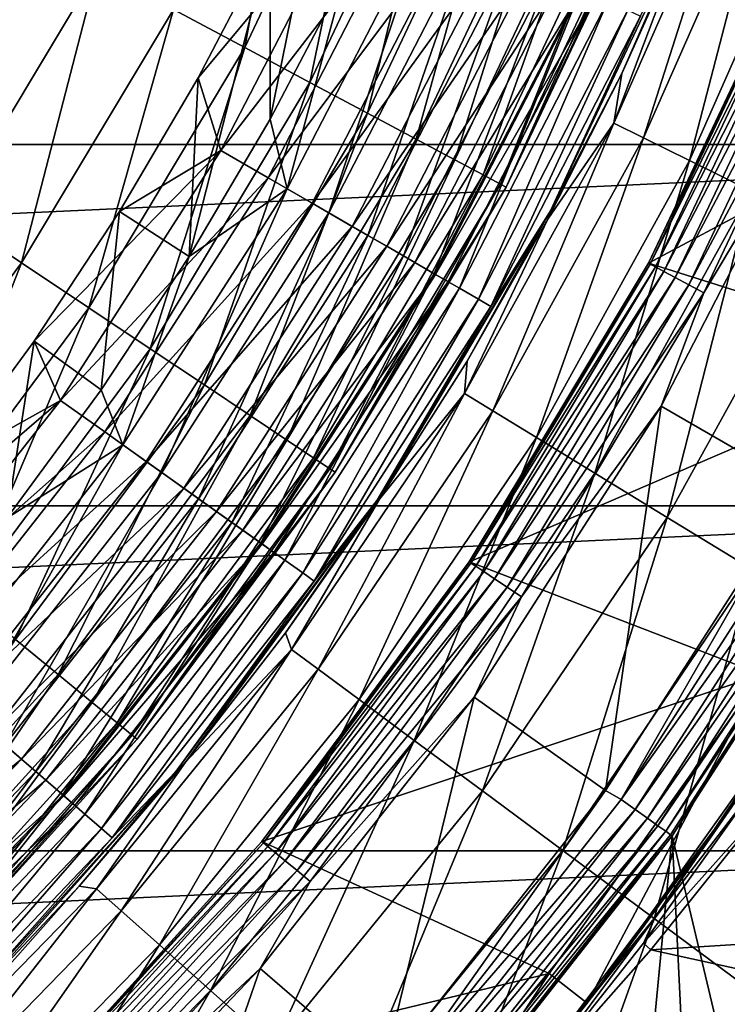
# Model space of a CAD drawing. Header units: metres. Extents: x -109 to 109, y -342 to 116.
# Tile 119 of 213: x 15.51 to 19.89, y -14.97 to -8.86. Entities that reach past the tile are written whole.
import ezdxf

# ---------------------------------------------------------------- set-up
doc = ezdxf.new("R2010")
doc.units = ezdxf.units.M
doc.layers.add('solid_505140_SW0001', color=7, linetype='CONTINUOUS')

msp = doc.modelspace()

# ---------------------------------------------------------------- linework, layer by layer
at = {"layer": 'solid_505140_SW0001'}
for points in [[(16.901144, -9.03385, -66.36409), (16.459032, -8.797536, -66.638054), (17.242086, -7.141906, -66.638054)], [(17.705231, -7.333747, -66.36409), (16.901144, -9.03385, -66.36409), (17.242086, -7.141906, -66.638054)], [(-25.489304, -7.313734, 84.926178), (-24.711575, -9.635067, 84.926178), (25.489307, -7.313723, 84.926178)], [(-24.711575, -9.635067, 84.926178), (24.711578, -9.635057, 84.926178), (25.489307, -7.313723, 84.926178)], [(17.304327, -9.249355, -66.0215), (16.901144, -9.03385, -66.36409), (17.705231, -7.333747, -66.36409)], [(18.127596, -7.508697, -66.0215), (17.304327, -9.249355, -66.0215), (17.705231, -7.333747, -66.36409)], [(17.058273, -8.367501, -31), (17.460171, -7.492815, -31), (17.058283, -9.476764, -31)], [(17.460171, -7.492815, -31), (17.516659, -8.600057, -31), (17.058283, -9.476764, -31)], [(17.660357, -9.439657, -65.617287), (17.304327, -9.249355, -66.0215), (18.127596, -7.508697, -66.0215)], [(18.500565, -7.663185, -65.617287), (17.660357, -9.439657, -65.617287), (18.127596, -7.508697, -66.0215)], [(17.961971, -9.600874, -65.159676), (17.660357, -9.439657, -65.617287), (18.500565, -7.663185, -65.617287)], [(18.81653, -7.794062, -65.159676), (17.961971, -9.600874, -65.159676), (18.500565, -7.663185, -65.617287)], [(19.188173, -9.502006, -28.045284), (19.652624, -8.269728, -29.010334), (19.960287, -7.749908, -28.045284)], [(19.188173, -9.502006, -28.045284), (19.960287, -7.749908, -28.045284), (19.372196, -9.593134, -27.086002)], [(19.960287, -7.749908, -28.045284), (20.151714, -7.824234, -27.086002), (19.372196, -9.593134, -27.086002)], [(18.20302, -9.729717, -64.65802), (17.961971, -9.600874, -65.159676), (18.81653, -7.794062, -65.159676)], [(19.069046, -7.898658, -64.65802), (18.20302, -9.729717, -64.65802), (18.81653, -7.794062, -65.159676)], [(19.372196, -9.593134, -27.086002), (20.151714, -7.824234, -27.086002), (19.656363, -9.733853, -26.15765)], [(20.151714, -7.824234, -27.086002), (20.447315, -7.939005, -26.15765), (19.656363, -9.733853, -26.15765)], [(37.277138, -7.89484, -21), (17.956543, -23.552216, -21), (19.946413, -21.89257, -21)], [(39.130192, -8.732514, -21), (17.956543, -23.552216, -21), (37.277138, -7.89484, -21)], [(18.378584, -9.823558, -64.122543), (18.20302, -9.729717, -64.65802), (19.069046, -7.898658, -64.65802)], [(19.252962, -7.974838, -64.122543), (18.378584, -9.823558, -64.122543), (19.069046, -7.898658, -64.65802)], [(18.485083, -9.880483, -63.564171), (18.378584, -9.823558, -64.122543), (19.252962, -7.974838, -64.122543)], [(19.364529, -8.02105, -63.564171), (18.485083, -9.880483, -63.564171), (19.252962, -7.974838, -64.122543)], [(19.656363, -9.733853, -26.15765), (20.447315, -7.939005, -26.15765), (20.036703, -9.922197, -25.273195)], [(17.596731, -8.036158, -31.029963), (17.058273, -8.367501, -31), (16.612598, -9.220702, -31)], [(16.753166, -9.672445, -31.029963), (17.596731, -8.036158, -31.029963), (16.612598, -9.220702, -31)], [(17.903442, -8.176229, -31.1199), (17.596731, -8.036158, -31.029963), (16.753166, -9.672445, -31.029963)], [(19.364529, -8.02105, -63.564171), (18.520346, -9.899332, -63), (18.485083, -9.880483, -63.564171)], [(19.364529, -8.02105, -63.564171), (19.40147, -8.036352, -63), (18.520346, -9.899332, -63)], [(18.520346, -9.899332, -63), (19.40147, -8.036352, -63), (18.520348, -9.899331, -33)], [(19.40147, -8.036352, -63), (19.40147, -8.036351, -33), (18.520348, -9.899331, -33)], [(19.074633, -8.711093, -32.652702), (18.520348, -9.899331, -33), (19.40147, -8.036351, -33)], [(17.903442, -8.176229, -31.1199), (16.753166, -9.672445, -31.029963), (17.045174, -9.841036, -31.1199)], [(17.903442, -8.176229, -31.1199), (17.045174, -9.841036, -31.1199), (18.191265, -8.307673, -31.267076)], [(19.237602, -9.193946, -29.010334), (18.796267, -10.046814, -29.262819), (19.690517, -8.156079, -29.262819)], [(19.353785, -8.838577, -29.565304), (19.690517, -8.156079, -29.262819), (18.796267, -10.046814, -29.262819)], [(19.652624, -8.269728, -29.010334), (19.237602, -9.193946, -29.010334), (19.690517, -8.156079, -29.262819)], [(18.028585, -8.233379, -30.973852), (17.164318, -9.909823, -30.973852), (17.516659, -8.600057, -31)], [(17.421612, -10.058372, -30.896069), (17.164318, -9.909823, -30.973852), (18.028585, -8.233379, -30.973852)], [(18.298836, -8.356798, -30.896069), (17.421612, -10.058372, -30.896069), (18.028585, -8.233379, -30.973852)], [(15.987008, -8.545234, -66.837814), (15.072448, -10.071087, -66.837814), (15.494703, -8.282091, -66.95929)], [(19.188173, -9.502006, -28.045284), (19.237602, -9.193946, -29.010334), (19.652624, -8.269728, -29.010334)], [(17.045174, -9.841036, -31.1199), (17.319199, -9.999244, -31.267076), (18.191265, -8.307673, -31.267076)], [(18.191265, -8.307673, -31.267076), (17.319199, -9.999244, -31.267076), (18.451435, -8.426488, -31.467014)], [(17.66371, -10.198148, -30.768911), (17.421612, -10.058372, -30.896069), (18.298836, -8.356798, -30.896069)], [(18.553123, -8.472927, -30.768911), (17.66371, -10.198148, -30.768911), (18.298836, -8.356798, -30.896069)], [(17.058273, -8.367501, -31), (17.058283, -9.476764, -31), (16.556028, -10.329202, -31)], [(16.612598, -9.220702, -31), (17.058273, -8.367501, -31), (16.556028, -10.329202, -31)], [(20.325336, -8.41903, 34.599998), (19.402214, -10.370824, 34.599998), (20.32535, -8.419037, 34.5)], [(22.187977, -8.882697, 34.599998), (19.402214, -10.370824, 34.599998), (20.325336, -8.41903, 34.599998)], [(19.402214, -10.370824, 34.599998), (19.402267, -10.37073, 34.5), (20.32535, -8.419037, 34.5)], [(20.336817, -8.423785, 34.389286), (20.32535, -8.419037, 34.5), (19.402267, -10.37073, 34.5)], [(19.413214, -10.376579, 34.389286), (20.336817, -8.423785, 34.389286), (19.402267, -10.37073, 34.5)], [(20.370916, -8.43791, 34.283463), (20.336817, -8.423785, 34.389286), (19.413214, -10.376579, 34.389286)], [(17.319199, -9.999244, -31.267076), (17.566896, -10.142253, -31.467014), (18.451435, -8.426488, -31.467014)], [(18.451435, -8.426488, -31.467014), (17.566896, -10.142253, -31.467014), (18.676033, -8.529058, -31.713623)], [(17.883564, -10.32508, -30.596083), (17.66371, -10.198148, -30.768911), (18.553123, -8.472927, -30.768911)], [(18.784046, -8.578386, -30.596083), (17.883564, -10.32508, -30.596083), (18.553123, -8.472927, -30.768911)], [(19.445765, -10.393978, 34.283463), (20.370916, -8.43791, 34.283463), (19.413214, -10.376579, 34.389286)], [(20.425936, -8.4607, 34.188519), (20.370916, -8.43791, 34.283463), (19.445765, -10.393978, 34.283463)], [(19.498287, -10.422051, 34.188519), (20.425936, -8.4607, 34.188519), (19.445765, -10.393978, 34.283463)], [(20.499113, -8.491011, 34.109222), (20.425936, -8.4607, 34.188519), (19.498287, -10.422051, 34.188519)], [(15.517467, -10.36844, -66.638054), (15.072448, -10.071087, -66.837814), (15.987008, -8.545234, -66.837814)], [(16.459032, -8.797536, -66.638054), (15.517467, -10.36844, -66.638054), (15.987008, -8.545234, -66.837814)], [(17.566896, -10.142253, -31.467014), (17.780727, -10.265708, -31.713623), (18.676033, -8.529058, -31.713623)], [(18.676033, -8.529058, -31.713623), (17.780727, -10.265708, -31.713623), (18.858219, -8.61226, -31.999395)], [(19.56814, -10.459389, 34.109222), (20.499113, -8.491011, 34.109222), (19.498287, -10.422051, 34.188519)], [(20.586767, -8.527319, 34.049564), (20.499113, -8.491011, 34.109222), (19.56814, -10.459389, 34.109222)], [(19.651814, -10.504113, 34.049564), (20.586767, -8.527319, 34.049564), (19.56814, -10.459389, 34.109222)], [(20.684498, -8.5678, 34.012535), (20.586767, -8.527319, 34.049564), (19.651814, -10.504113, 34.049564)], [(17.164318, -9.909823, -30.973852), (17.058283, -9.476764, -31), (17.516659, -8.600057, -31)], [(18.074774, -10.435475, -30.382612), (17.883564, -10.32508, -30.596083), (18.784046, -8.578386, -30.596083)], [(18.984884, -8.670106, -30.382612), (18.074774, -10.435475, -30.382612), (18.784046, -8.578386, -30.596083)], [(19.745106, -10.553979, 34.012535), (20.684498, -8.5678, 34.012535), (19.651814, -10.504113, 34.049564)], [(19.745106, -10.553979, 34.012535), (20.463581, -9.353708, 34), (20.684498, -8.5678, 34.012535)], [(17.780727, -10.265708, -31.713623), (17.95418, -10.36585, -31.999395), (18.858219, -8.61226, -31.999395)], [(18.858219, -8.61226, -31.999395), (17.95418, -10.36585, -31.999395), (18.992449, -8.67356, -32.315632)], [(17.95418, -10.36585, -31.999395), (18.081974, -10.439633, -32.315632), (18.992449, -8.67356, -32.315632)], [(18.231773, -10.526119, -30.134716), (18.074774, -10.435475, -30.382612), (18.984884, -8.670106, -30.382612)], [(18.992449, -8.67356, -32.315632), (18.081974, -10.439633, -32.315632), (19.074633, -8.711093, -32.652702)], [(18.081974, -10.439633, -32.315632), (18.160219, -10.484808, -32.652702), (19.074633, -8.711093, -32.652702)], [(19.074633, -8.711093, -32.652702), (18.160219, -10.484808, -32.652702), (18.520348, -9.899331, -33)], [(19.14979, -8.745416, -30.134716), (18.231773, -10.526119, -30.134716), (18.984884, -8.670106, -30.382612)], [(41.050678, -9.390879, -21), (17.956543, -23.552216, -21), (39.130192, -8.732514, -21)], [(18.349993, -10.594373, -29.859612), (18.231773, -10.526119, -30.134716), (19.14979, -8.745416, -30.134716)], [(19.273962, -8.802123, -29.859612), (18.349993, -10.594373, -29.859612), (19.14979, -8.745416, -30.134716)], [(15.934287, -10.646951, -66.36409), (15.517467, -10.36844, -66.638054), (16.459032, -8.797536, -66.638054)], [(16.901144, -9.03385, -66.36409), (15.934287, -10.646951, -66.36409), (16.459032, -8.797536, -66.638054)], [(18.425989, -10.63825, -29.565304), (18.349993, -10.594373, -29.859612), (19.273962, -8.802123, -29.859612)], [(19.353785, -8.838577, -29.565304), (18.425989, -10.63825, -29.565304), (19.273962, -8.802123, -29.859612)], [(19.353785, -8.838577, -29.565304), (18.796267, -10.046814, -29.262819), (18.425989, -10.63825, -29.565304)], [(22.187977, -8.882697, 34.599998), (21.243227, -10.951508, 34.599998), (19.402214, -10.370824, 34.599998)], [(16.314405, -10.900938, -66.0215), (15.934287, -10.646951, -66.36409), (16.901144, -9.03385, -66.36409)], [(17.304327, -9.249355, -66.0215), (16.314405, -10.900938, -66.0215), (16.901144, -9.03385, -66.36409)], [(19.237602, -9.193946, -29.010334), (18.779148, -10.097406, -29.010334), (18.796267, -10.046814, -29.262819)], [(19.188173, -9.502006, -28.045284), (18.779148, -10.097406, -29.010334), (19.237602, -9.193946, -29.010334)], [(16.124273, -10.050258, -31), (16.612598, -9.220702, -31), (16.556028, -10.329202, -31)], [(16.753166, -9.672445, -31.029963), (16.612598, -9.220702, -31), (16.124273, -10.050258, -31)], [(16.650068, -11.12522, -65.617287), (16.314405, -10.900938, -66.0215), (17.304327, -9.249355, -66.0215)], [(17.660357, -9.439657, -65.617287), (16.650068, -11.12522, -65.617287), (17.304327, -9.249355, -66.0215)], [(41.050678, -9.390879, -21), (15.829648, -25.031305, -21), (17.956543, -23.552216, -21)], [(43.023293, -9.864964, -21), (15.829648, -25.031305, -21), (41.050678, -9.390879, -21)], [(20.463581, -9.353708, 34), (19.480972, -11.25794, 34), (20.347548, -11.757011, 34)], [(19.745106, -10.553979, 34.012535), (19.480972, -11.25794, 34), (20.463581, -9.353708, 34)], [(16.934429, -11.315225, -65.159676), (16.650068, -11.12522, -65.617287), (17.660357, -9.439657, -65.617287)], [(17.961971, -9.600874, -65.159676), (16.934429, -11.315225, -65.159676), (17.660357, -9.439657, -65.617287)], [(17.164318, -9.909823, -30.973852), (16.556028, -10.329202, -31), (17.058283, -9.476764, -31)], [(18.26263, -11.178123, -28.045284), (18.779148, -10.097406, -29.010334), (19.188173, -9.502006, -28.045284)], [(18.26263, -11.178123, -28.045284), (19.188173, -9.502006, -28.045284), (18.437778, -11.285326, -27.086002)], [(19.188173, -9.502006, -28.045284), (19.372196, -9.593134, -27.086002), (18.437778, -11.285326, -27.086002)], [(-24.711575, -9.635067, 84.926178), (-23.723019, -11.874604, 84.926178), (24.711578, -9.635057, 84.926178)], [(-23.723019, -11.874604, 84.926178), (23.723022, -11.874595, 84.926178), (24.711578, -9.635057, 84.926178)], [(17.161688, -11.467073, -64.65802), (16.934429, -11.315225, -65.159676), (17.961971, -9.600874, -65.159676)], [(18.20302, -9.729717, -64.65802), (17.161688, -11.467073, -64.65802), (17.961971, -9.600874, -65.159676)], [(18.437778, -11.285326, -27.086002), (19.372196, -9.593134, -27.086002), (18.708237, -11.450868, -26.15765)], [(19.372196, -9.593134, -27.086002), (19.656363, -9.733853, -26.15765), (18.708237, -11.450868, -26.15765)], [(16.753166, -9.672445, -31.029963), (16.124273, -10.050258, -31), (15.594526, -10.854066, -31)], [(15.757882, -11.221137, -31.029963), (16.753166, -9.672445, -31.029963), (15.594526, -10.854066, -31)], [(17.045174, -9.841036, -31.1199), (16.753166, -9.672445, -31.029963), (15.757882, -11.221137, -31.029963)], [(17.327209, -11.577671, -64.122543), (17.161688, -11.467073, -64.65802), (18.20302, -9.729717, -64.65802)], [(18.378584, -9.823558, -64.122543), (17.327209, -11.577671, -64.122543), (18.20302, -9.729717, -64.65802)], [(18.708237, -11.450868, -26.15765), (19.656363, -9.733853, -26.15765), (19.07023, -11.672436, -25.273195)], [(19.656363, -9.733853, -26.15765), (20.036703, -9.922197, -25.273195), (19.07023, -11.672436, -25.273195)], [(17.427614, -11.64476, -63.564171), (17.327209, -11.577671, -64.122543), (18.378584, -9.823558, -64.122543)], [(18.485083, -9.880483, -63.564171), (17.427614, -11.64476, -63.564171), (18.378584, -9.823558, -64.122543)], [(43.023293, -9.864964, -21), (13.582163, -26.318609, -21), (15.829648, -25.031305, -21)], [(45.028267, -10.150318, -21), (13.582163, -26.318609, -21), (43.023293, -9.864964, -21)], [(17.045174, -9.841036, -31.1199), (15.757882, -11.221137, -31.029963), (16.032543, -11.416721, -31.1199)], [(17.045174, -9.841036, -31.1199), (16.032543, -11.416721, -31.1199), (17.319199, -9.999244, -31.267076)], [(18.485083, -9.880483, -63.564171), (17.460861, -11.666975, -63), (17.427614, -11.64476, -63.564171)], [(18.485083, -9.880483, -63.564171), (18.520346, -9.899332, -63), (17.460861, -11.666975, -63)], [(17.164318, -9.909823, -30.973852), (16.144608, -11.496524, -30.973852), (16.556028, -10.329202, -31)], [(16.386618, -11.668857, -30.896069), (16.144608, -11.496524, -30.973852), (17.164318, -9.909823, -30.973852)], [(17.421612, -10.058372, -30.896069), (16.386618, -11.668857, -30.896069), (17.164318, -9.909823, -30.973852)], [(17.460861, -11.666975, -63), (18.520346, -9.899332, -63), (17.460863, -11.666974, -33)], [(18.520346, -9.899332, -63), (18.520348, -9.899331, -33), (17.460863, -11.666974, -33)], [(18.160219, -10.484808, -32.652702), (17.460863, -11.666974, -33), (18.520348, -9.899331, -33)], [(19.07023, -11.672436, -25.273195), (20.036703, -9.922197, -25.273195), (19.518702, -11.946935, -24.444996)], [(20.036703, -9.922197, -25.273195), (20.507902, -10.155536, -24.444996), (19.518702, -11.946935, -24.444996)], [(16.032543, -11.416721, -31.1199), (16.290287, -11.600262, -31.267076), (17.319199, -9.999244, -31.267076)], [(17.319199, -9.999244, -31.267076), (16.290287, -11.600262, -31.267076), (17.566896, -10.142253, -31.467014)], [(15.517467, -10.36844, -66.638054), (14.426461, -11.839491, -66.638054), (15.072448, -10.071087, -66.837814)], [(15.594526, -10.854066, -31), (16.124273, -10.050258, -31), (16.011047, -11.155301, -31)], [(16.124273, -10.050258, -31), (16.556028, -10.329202, -31), (16.011047, -11.155301, -31)], [(16.614332, -11.831012, -30.768911), (16.386618, -11.668857, -30.896069), (17.421612, -10.058372, -30.896069)], [(17.66371, -10.198148, -30.768911), (16.614332, -11.831012, -30.768911), (17.421612, -10.058372, -30.896069)], [(17.73617, -11.833944, -29.010334), (17.720997, -11.840792, -29.262819), (18.796267, -10.046814, -29.262819)], [(18.425989, -10.63825, -29.565304), (18.796267, -10.046814, -29.262819), (17.720997, -11.840792, -29.262819)], [(18.278294, -10.978068, -29.010334), (17.73617, -11.833944, -29.010334), (18.796267, -10.046814, -29.262819)], [(18.779148, -10.097406, -29.010334), (18.278294, -10.978068, -29.010334), (18.796267, -10.046814, -29.262819)], [(18.26263, -11.178123, -28.045284), (18.278294, -10.978068, -29.010334), (18.779148, -10.097406, -29.010334)], [(45.028267, -10.150318, -21), (47.042538, -10.245252, -21), (13.582163, -26.318609, -21)], [(16.290287, -11.600262, -31.267076), (16.52327, -11.766168, -31.467014), (17.566896, -10.142253, -31.467014)], [(17.566896, -10.142253, -31.467014), (16.52327, -11.766168, -31.467014), (17.780727, -10.265708, -31.713623)], [(19.518702, -11.946935, -24.444996), (20.507902, -10.155536, -24.444996), (20.047386, -12.270529, -23.68462)], [(8.789997, -28.282133, -21), (76.5, -10.245251, -21), (76.5, -29.377958, -21)], [(11.229294, -27.405241, -21), (76.5, -10.245251, -21), (8.789997, -28.282133, -21)], [(13.582163, -26.318609, -21), (76.5, -10.245251, -21), (11.229294, -27.405241, -21)], [(47.042538, -10.245252, -21), (76.5, -10.245251, -21), (13.582163, -26.318609, -21)], [(16.821125, -11.978269, -30.596083), (16.614332, -11.831012, -30.768911), (17.66371, -10.198148, -30.768911)], [(17.883564, -10.32508, -30.596083), (16.821125, -11.978269, -30.596083), (17.66371, -10.198148, -30.768911)], [(16.52327, -11.766168, -31.467014), (16.724398, -11.909389, -31.713623), (17.780727, -10.265708, -31.713623)], [(17.780727, -10.265708, -31.713623), (16.724398, -11.909389, -31.713623), (17.95418, -10.36585, -31.999395)], [(14.813976, -12.157516, -66.36409), (14.426461, -11.839491, -66.638054), (15.517467, -10.36844, -66.638054)], [(15.934287, -10.646951, -66.36409), (14.813976, -12.157516, -66.36409), (15.517467, -10.36844, -66.638054)], [(16.144608, -11.496524, -30.973852), (16.011047, -11.155301, -31), (16.556028, -10.329202, -31)], [(16.724398, -11.909389, -31.713623), (16.887547, -12.025567, -31.999395), (17.95418, -10.36585, -31.999395)], [(17.000975, -12.106339, -30.382612), (16.821125, -11.978269, -30.596083), (17.883564, -10.32508, -30.596083)], [(17.95418, -10.36585, -31.999395), (16.887547, -12.025567, -31.999395), (18.081974, -10.439633, -32.315632)], [(18.074774, -10.435475, -30.382612), (17.000975, -12.106339, -30.382612), (17.883564, -10.32508, -30.596083)], [(18.292395, -12.222437, 34.599998), (18.29233, -12.222547, 34.5), (19.402267, -10.37073, 34.5)], [(19.413214, -10.376579, 34.389286), (19.402267, -10.37073, 34.5), (18.29233, -12.222547, 34.5)], [(18.30265, -12.229441, 34.389286), (19.413214, -10.376579, 34.389286), (18.29233, -12.222547, 34.5)], [(19.402214, -10.370824, 34.599998), (18.292395, -12.222437, 34.599998), (19.402267, -10.37073, 34.5)], [(21.243227, -10.951508, 34.599998), (18.292395, -12.222437, 34.599998), (19.402214, -10.370824, 34.599998)], [(19.445765, -10.393978, 34.283463), (19.413214, -10.376579, 34.389286), (18.30265, -12.229441, 34.389286)], [(17.148647, -12.211496, -30.134716), (17.000975, -12.106339, -30.382612), (18.074774, -10.435475, -30.382612)], [(18.231773, -10.526119, -30.134716), (17.148647, -12.211496, -30.134716), (18.074774, -10.435475, -30.382612)], [(18.33334, -12.249947, 34.283463), (19.445765, -10.393978, 34.283463), (18.30265, -12.229441, 34.389286)], [(19.498287, -10.422051, 34.188519), (19.445765, -10.393978, 34.283463), (18.33334, -12.249947, 34.283463)], [(18.382856, -12.283032, 34.188519), (19.498287, -10.422051, 34.188519), (18.33334, -12.249947, 34.283463)], [(19.56814, -10.459389, 34.109222), (19.498287, -10.422051, 34.188519), (18.382856, -12.283032, 34.188519)], [(16.887547, -12.025567, -31.999395), (17.007748, -12.111162, -32.315632), (18.081974, -10.439633, -32.315632)], [(18.081974, -10.439633, -32.315632), (17.007748, -12.111162, -32.315632), (18.160219, -10.484808, -32.652702)], [(17.007748, -12.111162, -32.315632), (17.081345, -12.16357, -32.652702), (18.160219, -10.484808, -32.652702)], [(18.160219, -10.484808, -32.652702), (17.081345, -12.16357, -32.652702), (17.460863, -11.666974, -33)], [(18.448713, -12.327037, 34.109222), (19.56814, -10.459389, 34.109222), (18.382856, -12.283032, 34.188519)], [(19.651814, -10.504113, 34.049564), (19.56814, -10.459389, 34.109222), (18.448713, -12.327037, 34.109222)], [(17.259844, -12.290678, -29.859612), (17.148647, -12.211496, -30.134716), (18.231773, -10.526119, -30.134716)], [(18.349993, -10.594373, -29.859612), (17.259844, -12.290678, -29.859612), (18.231773, -10.526119, -30.134716)], [(18.527601, -12.379747, 34.049564), (19.651814, -10.504113, 34.049564), (18.448713, -12.327037, 34.109222)], [(19.745106, -10.553979, 34.012535), (19.651814, -10.504113, 34.049564), (18.527601, -12.379747, 34.049564)], [(18.615557, -12.438518, 34.012535), (19.745106, -10.553979, 34.012535), (18.527601, -12.379747, 34.049564)], [(18.615557, -12.438518, 34.012535), (19.480972, -11.25794, 34), (19.745106, -10.553979, 34.012535)], [(17.331326, -12.341581, -29.565304), (17.259844, -12.290678, -29.859612), (18.349993, -10.594373, -29.859612)], [(18.425989, -10.63825, -29.565304), (17.331326, -12.341581, -29.565304), (18.349993, -10.594373, -29.859612)], [(15.167369, -12.447538, -66.0215), (14.813976, -12.157516, -66.36409), (15.934287, -10.646951, -66.36409)], [(16.314405, -10.900938, -66.0215), (15.167369, -12.447538, -66.0215), (15.934287, -10.646951, -66.36409)], [(18.425989, -10.63825, -29.565304), (17.720997, -11.840792, -29.262819), (17.331326, -12.341581, -29.565304)], [(15.024709, -11.630053, -31), (15.594526, -10.854066, -31), (15.425125, -11.95239, -31)], [(15.757882, -11.221137, -31.029963), (15.594526, -10.854066, -31), (15.024709, -11.630053, -31)], [(15.594526, -10.854066, -31), (16.011047, -11.155301, -31), (15.425125, -11.95239, -31)], [(15.479432, -12.703642, -65.617287), (15.167369, -12.447538, -66.0215), (16.314405, -10.900938, -66.0215)], [(16.650068, -11.12522, -65.617287), (15.479432, -12.703642, -65.617287), (16.314405, -10.900938, -66.0215)], [(18.26263, -11.178123, -28.045284), (17.73617, -11.833944, -29.010334), (18.278294, -10.978068, -29.010334)], [(21.243227, -10.951508, 34.599998), (20.105896, -12.92142, 34.599998), (18.292395, -12.222437, 34.599998)], [(16.144608, -11.496524, -30.973852), (15.425125, -11.95239, -31), (16.011047, -11.155301, -31)], [(15.7438, -12.920603, -65.159676), (15.479432, -12.703642, -65.617287), (16.650068, -11.12522, -65.617287)], [(16.934429, -11.315225, -65.159676), (15.7438, -12.920603, -65.159676), (16.650068, -11.12522, -65.617287)], [(15.757882, -11.221137, -31.029963), (15.024709, -11.630053, -31), (14.41636, -12.376124, -31)], [(14.619892, -12.668209, -31.029963), (15.757882, -11.221137, -31.029963), (14.41636, -12.376124, -31)], [(16.032543, -11.416721, -31.1199), (15.757882, -11.221137, -31.029963), (14.619892, -12.668209, -31.029963)], [(17.191059, -12.76486, -28.045284), (17.73617, -11.833944, -29.010334), (18.26263, -11.178123, -28.045284)], [(17.191059, -12.76486, -28.045284), (18.26263, -11.178123, -28.045284), (17.355928, -12.88728, -27.086002)], [(18.26263, -11.178123, -28.045284), (18.437778, -11.285326, -27.086002), (17.355928, -12.88728, -27.086002)], [(17.355928, -12.88728, -27.086002), (18.437778, -11.285326, -27.086002), (17.610518, -13.076321, -26.15765)], [(18.437778, -11.285326, -27.086002), (18.708237, -11.450868, -26.15765), (17.610518, -13.076321, -26.15765)], [(19.480972, -11.25794, 34), (18.321524, -13.060294, 34), (19.136999, -13.63909, 34)], [(18.615557, -12.438518, 34.012535), (18.321524, -13.060294, 34), (19.480972, -11.25794, 34)], [(19.480972, -11.25794, 34), (19.136999, -13.63909, 34), (20.347548, -11.757011, 34)], [(15.95508, -13.093996, -64.65802), (15.7438, -12.920603, -65.159676), (16.934429, -11.315225, -65.159676)], [(17.161688, -11.467073, -64.65802), (15.95508, -13.093996, -64.65802), (16.934429, -11.315225, -65.159676)], [(16.032543, -11.416721, -31.1199), (14.619892, -12.668209, -31.029963), (14.874718, -12.889016, -31.1199)], [(16.032543, -11.416721, -31.1199), (14.874718, -12.889016, -31.1199), (16.290287, -11.600262, -31.267076)], [(16.108963, -13.220284, -64.122543), (15.95508, -13.093996, -64.65802), (17.161688, -11.467073, -64.65802)], [(17.327209, -11.577671, -64.122543), (16.108963, -13.220284, -64.122543), (17.161688, -11.467073, -64.65802)], [(17.610518, -13.076321, -26.15765), (18.708237, -11.450868, -26.15765), (17.951271, -13.32934, -25.273195)], [(18.708237, -11.450868, -26.15765), (19.07023, -11.672436, -25.273195), (17.951271, -13.32934, -25.273195)], [(16.144608, -11.496524, -30.973852), (14.97869, -12.979109, -30.973852), (15.425125, -11.95239, -31)], [(15.203221, -13.173667, -30.896069), (14.97869, -12.979109, -30.973852), (16.144608, -11.496524, -30.973852)], [(16.386618, -11.668857, -30.896069), (15.203221, -13.173667, -30.896069), (16.144608, -11.496524, -30.973852)], [(16.202311, -13.296892, -63.564171), (16.108963, -13.220284, -64.122543), (17.327209, -11.577671, -64.122543)], [(17.427614, -11.64476, -63.564171), (16.202311, -13.296892, -63.564171), (17.327209, -11.577671, -64.122543)], [(14.874718, -12.889016, -31.1199), (15.113849, -13.096225, -31.267076), (16.290287, -11.600262, -31.267076)], [(16.290287, -11.600262, -31.267076), (15.113849, -13.096225, -31.267076), (16.52327, -11.766168, -31.467014)], [(17.427614, -11.64476, -63.564171), (16.233219, -13.322259, -63), (16.202311, -13.296892, -63.564171)], [(17.427614, -11.64476, -63.564171), (17.460861, -11.666975, -63), (16.233219, -13.322259, -63)], [(15.414492, -13.356733, -30.768911), (15.203221, -13.173667, -30.896069), (16.386618, -11.668857, -30.896069)], [(16.614332, -11.831012, -30.768911), (15.414492, -13.356733, -30.768911), (16.386618, -11.668857, -30.896069)], [(16.233219, -13.322259, -63), (17.460861, -11.666975, -63), (16.233221, -13.322258, -33)], [(17.460861, -11.666975, -63), (17.460863, -11.666974, -33), (16.233221, -13.322258, -33)], [(17.081345, -12.16357, -32.652702), (16.233221, -13.322258, -33), (17.460863, -11.666974, -33)], [(17.951271, -13.32934, -25.273195), (19.07023, -11.672436, -25.273195), (18.373428, -13.642804, -24.444996)], [(19.07023, -11.672436, -25.273195), (19.518702, -11.946935, -24.444996), (18.373428, -13.642804, -24.444996)], [(15.113849, -13.096225, -31.267076), (15.330007, -13.283526, -31.467014), (16.52327, -11.766168, -31.467014)], [(16.52327, -11.766168, -31.467014), (15.330007, -13.283526, -31.467014), (16.724398, -11.909389, -31.713623)], [(19.233166, -13.695875, 33.987465), (20.347548, -11.757011, 34), (19.136999, -13.63909, 34)], [(19.233166, -13.695875, 33.987465), (20.447952, -11.805631, 33.987465), (20.347548, -11.757011, 34)], [(15.60635, -13.52298, -30.596083), (15.414492, -13.356733, -30.768911), (16.614332, -11.831012, -30.768911)], [(16.821125, -11.978269, -30.596083), (15.60635, -13.52298, -30.596083), (16.614332, -11.831012, -30.768911)], [(16.533108, -13.463668, -29.010334), (16.475065, -13.520737, -29.262819), (17.720997, -11.840792, -29.262819)], [(17.331326, -12.341581, -29.565304), (17.720997, -11.840792, -29.262819), (16.475065, -13.520737, -29.262819)], [(17.154003, -12.663101, -29.010334), (16.533108, -13.463668, -29.010334), (17.720997, -11.840792, -29.262819)], [(17.73617, -11.833944, -29.010334), (17.154003, -12.663101, -29.010334), (17.720997, -11.840792, -29.262819)], [(17.191059, -12.76486, -28.045284), (17.154003, -12.663101, -29.010334), (17.73617, -11.833944, -29.010334)], [(20.539562, -11.858521, 33.950436), (20.447952, -11.805631, 33.987465), (19.233166, -13.695875, 33.987465)], [(-23.723019, -11.874604, 84.926178), (-22.532139, -14.013133, 84.926178), (23.723022, -11.874595, 84.926178)], [(-22.532139, -14.013133, 84.926178), (22.532143, -14.013124, 84.926178), (23.723022, -11.874595, 84.926178)], [(19.319332, -13.757235, 33.950436), (20.539562, -11.858521, 33.950436), (19.233166, -13.695875, 33.987465)], [(20.621727, -11.90596, 33.890778), (20.539562, -11.858521, 33.950436), (19.319332, -13.757235, 33.950436)], [(15.330007, -13.283526, -31.467014), (15.516608, -13.445218, -31.713623), (16.724398, -11.909389, -31.713623)], [(16.724398, -11.909389, -31.713623), (15.516608, -13.445218, -31.713623), (16.887547, -12.025567, -31.999395)], [(18.373428, -13.642804, -24.444996), (19.518702, -11.946935, -24.444996), (18.871092, -14.012333, -23.68462)], [(19.518702, -11.946935, -24.444996), (20.047386, -12.270529, -23.68462), (18.871092, -14.012333, -23.68462)], [(19.396618, -13.812269, 33.890778), (20.621727, -11.90596, 33.890778), (19.319332, -13.757235, 33.950436)], [(20.690321, -11.945562, 33.811481), (20.621727, -11.90596, 33.890778), (19.396618, -13.812269, 33.890778)], [(19.461136, -13.858212, 33.811481), (20.690321, -11.945562, 33.811481), (19.396618, -13.812269, 33.890778)], [(20.741896, -11.97534, 33.716537), (20.690321, -11.945562, 33.811481), (19.461136, -13.858212, 33.811481)], [(15.516608, -13.445218, -31.713623), (15.667974, -13.576377, -31.999395), (16.887547, -12.025567, -31.999395)], [(15.773212, -13.667566, -30.382612), (15.60635, -13.52298, -30.596083), (16.821125, -11.978269, -30.596083)], [(16.887547, -12.025567, -31.999395), (15.667974, -13.576377, -31.999395), (17.007748, -12.111162, -32.315632)], [(17.000975, -12.106339, -30.382612), (15.773212, -13.667566, -30.382612), (16.821125, -11.978269, -30.596083)], [(19.509647, -13.892756, 33.716537), (20.741896, -11.97534, 33.716537), (19.461136, -13.858212, 33.811481)], [(20.773861, -11.993794, 33.610714), (20.741896, -11.97534, 33.716537), (19.509647, -13.892756, 33.716537)], [(19.539713, -13.914166, 33.610714), (20.773861, -11.993794, 33.610714), (19.509647, -13.892756, 33.716537)], [(19.539713, -13.914166, 33.610714), (20.784609, -12.000002, 33.5), (20.773861, -11.993794, 33.610714)], [(19.539713, -13.914166, 33.610714), (19.549822, -13.921367, 33.5), (20.784609, -12.000002, 33.5)], [(20.784609, -12.000002, 33.5), (19.549822, -13.921367, 33.5), (20.784328, -12.000487, 31)], [(19.549822, -13.921367, 33.5), (19.55007, -13.921006, 31), (20.784328, -12.000487, 31)], [(20.784328, -12.000487, 31), (19.55007, -13.921006, 31), (20.731041, -18.898417, 31)], [(15.667974, -13.576377, -31.999395), (15.779496, -13.673012, -32.315632), (17.007748, -12.111162, -32.315632)], [(15.91022, -13.786284, -30.134716), (15.773212, -13.667566, -30.382612), (17.000975, -12.106339, -30.382612)], [(17.007748, -12.111162, -32.315632), (15.779496, -13.673012, -32.315632), (17.081345, -12.16357, -32.652702)], [(17.148647, -12.211496, -30.134716), (15.91022, -13.786284, -30.134716), (17.000975, -12.106339, -30.382612)], [(15.779496, -13.673012, -32.315632), (15.847778, -13.732178, -32.652702), (17.081345, -12.16357, -32.652702)], [(17.081345, -12.16357, -32.652702), (15.847778, -13.732178, -32.652702), (16.233221, -13.322258, -33)], [(16.013386, -13.875678, -29.859612), (15.91022, -13.786284, -30.134716), (17.148647, -12.211496, -30.134716)], [(17.259844, -12.290678, -29.859612), (16.013386, -13.875678, -29.859612), (17.148647, -12.211496, -30.134716)], [(18.292395, -12.222437, 34.599998), (17.006172, -13.956705, 34.599998), (18.29233, -12.222547, 34.5)], [(20.105896, -12.92142, 34.599998), (17.006172, -13.956705, 34.599998), (18.292395, -12.222437, 34.599998)], [(17.006172, -13.956705, 34.599998), (17.006229, -13.956654, 34.5), (18.29233, -12.222547, 34.5)], [(18.30265, -12.229441, 34.389286), (18.29233, -12.222547, 34.5), (17.006229, -13.956654, 34.5)], [(17.015823, -13.964526, 34.389286), (18.30265, -12.229441, 34.389286), (17.006229, -13.956654, 34.5)], [(18.33334, -12.249947, 34.283463), (18.30265, -12.229441, 34.389286), (17.015823, -13.964526, 34.389286)], [(17.044355, -13.987941, 34.283463), (18.33334, -12.249947, 34.283463), (17.015823, -13.964526, 34.389286)], [(18.382856, -12.283032, 34.188519), (18.33334, -12.249947, 34.283463), (17.044355, -13.987941, 34.283463)], [(18.871092, -14.012333, -23.68462), (20.047386, -12.270529, -23.68462), (19.437307, -14.432765, -23.002691)], [(20.047386, -12.270529, -23.68462), (20.648897, -12.6387, -23.002691), (19.437307, -14.432765, -23.002691)], [(16.079706, -13.933145, -29.565304), (16.013386, -13.875678, -29.859612), (17.259844, -12.290678, -29.859612)], [(17.331326, -12.341581, -29.565304), (16.079706, -13.933145, -29.565304), (17.259844, -12.290678, -29.859612)], [(17.090391, -14.025722, 34.188519), (18.382856, -12.283032, 34.188519), (17.044355, -13.987941, 34.283463)], [(18.448713, -12.327037, 34.109222), (18.382856, -12.283032, 34.188519), (17.090391, -14.025722, 34.188519)], [(17.151617, -14.075969, 34.109222), (18.448713, -12.327037, 34.109222), (17.090391, -14.025722, 34.188519)], [(18.527601, -12.379747, 34.049564), (18.448713, -12.327037, 34.109222), (17.151617, -14.075969, 34.109222)], [(17.331326, -12.341581, -29.565304), (16.475065, -13.520737, -29.262819), (16.079706, -13.933145, -29.565304)], [(17.224958, -14.136158, 34.049564), (18.527601, -12.379747, 34.049564), (17.151617, -14.075969, 34.109222)], [(18.615557, -12.438518, 34.012535), (18.527601, -12.379747, 34.049564), (17.224958, -14.136158, 34.049564)], [(17.30673, -14.203266, 34.012535), (18.615557, -12.438518, 34.012535), (17.224958, -14.136158, 34.049564)], [(17.30673, -14.203266, 34.012535), (18.321524, -13.060294, 34), (18.615557, -12.438518, 34.012535)], [(19.441984, -14.430755, 37.558445), (19.956717, -13.688297, 37.401829), (20.710815, -12.54191, 37.558445)], [(19.441984, -14.430755, 37.558445), (20.710815, -12.54191, 37.558445), (20.051363, -13.636702, 37.711193)], [(17.191059, -12.76486, -28.045284), (16.533108, -13.463668, -29.010334), (17.154003, -12.663101, -29.010334)], [(19.437307, -14.432765, -23.002691), (20.648897, -12.6387, -23.002691), (20.064167, -14.898227, -22.408735)], [(15.7438, -12.920603, -65.159676), (14.401549, -14.401549, -65.159676), (15.479432, -12.703642, -65.617287)], [(15.982024, -14.249527, -28.045284), (16.533108, -13.463668, -29.010334), (17.191059, -12.76486, -28.045284)], [(15.982024, -14.249527, -28.045284), (17.191059, -12.76486, -28.045284), (16.1353, -14.386187, -27.086002)], [(17.191059, -12.76486, -28.045284), (17.355928, -12.88728, -27.086002), (16.1353, -14.386187, -27.086002)], [(14.594816, -14.594816, -64.65802), (14.401549, -14.401549, -65.159676), (15.7438, -12.920603, -65.159676)], [(15.95508, -13.093996, -64.65802), (14.594816, -14.594816, -64.65802), (15.7438, -12.920603, -65.159676)], [(16.1353, -14.386187, -27.086002), (17.355928, -12.88728, -27.086002), (16.371984, -14.597214, -26.15765)], [(17.355928, -12.88728, -27.086002), (17.610518, -13.076321, -26.15765), (16.371984, -14.597214, -26.15765)], [(20.105896, -12.92142, 34.599998), (18.786631, -14.774004, 34.599998), (17.006172, -13.956705, 34.599998)], [(20.105896, -12.92142, 34.599998), (19.022488, -14.959444, 34.900002), (18.786631, -14.774004, 34.599998)], [(20.105896, -12.92142, 34.599998), (20.358198, -13.08372, 34.900002), (19.022488, -14.959444, 34.900002)], [(18.321524, -13.060294, 34), (16.996172, -14.743817, 34), (17.75281, -15.397642, 34)], [(17.30673, -14.203266, 34.012535), (16.996172, -14.743817, 34), (18.321524, -13.060294, 34)], [(18.321524, -13.060294, 34), (17.75281, -15.397642, 34), (19.136999, -13.63909, 34)], [(14.735579, -14.735579, -64.122543), (14.594816, -14.594816, -64.65802), (15.95508, -13.093996, -64.65802)], [(16.108963, -13.220284, -64.122543), (14.735579, -14.735579, -64.122543), (15.95508, -13.093996, -64.65802)], [(16.371984, -14.597214, -26.15765), (17.610518, -13.076321, -26.15765), (16.688772, -14.879662, -25.273195)], [(17.610518, -13.076321, -26.15765), (17.951271, -13.32934, -25.273195), (16.688772, -14.879662, -25.273195)], [(19.022488, -14.959444, 34.900002), (20.358198, -13.08372, 34.900002), (19.956717, -13.688297, 37.401829)], [(14.820968, -14.820968, -63.564171), (14.735579, -14.735579, -64.122543), (16.108963, -13.220284, -64.122543)], [(16.202311, -13.296892, -63.564171), (14.820968, -14.820968, -63.564171), (16.108963, -13.220284, -64.122543)], [(15.330007, -13.283526, -31.467014), (13.997911, -14.680587, -31.467014), (15.516608, -13.445218, -31.713623)], [(16.202311, -13.296892, -63.564171), (14.849242, -14.849242, -63), (14.820968, -14.820968, -63.564171)], [(16.202311, -13.296892, -63.564171), (16.233219, -13.322259, -63), (14.849242, -14.849242, -63)], [(15.60635, -13.52298, -30.596083), (14.250242, -14.945224, -30.596083), (15.414492, -13.356733, -30.768911)], [(14.849242, -14.849242, -63), (16.233219, -13.322259, -63), (14.849243, -14.849241, -33)], [(16.233219, -13.322259, -63), (16.233221, -13.322258, -33), (14.849243, -14.849241, -33)], [(15.847778, -13.732178, -32.652702), (14.849243, -14.849241, -33), (16.233221, -13.322258, -33)], [(16.688772, -14.879662, -25.273195), (17.951271, -13.32934, -25.273195), (17.08124, -15.229585, -24.444996)], [(17.951271, -13.32934, -25.273195), (18.373428, -13.642804, -24.444996), (17.08124, -15.229585, -24.444996)], [(13.997911, -14.680587, -31.467014), (14.168299, -14.859284, -31.713623), (15.516608, -13.445218, -31.713623)], [(15.516608, -13.445218, -31.713623), (14.168299, -14.859284, -31.713623), (15.667974, -13.576377, -31.999395)], [(16.533108, -13.463668, -29.010334), (15.874883, -14.233836, -29.010334), (16.475065, -13.520737, -29.262819)], [(15.982024, -14.249527, -28.045284), (15.874883, -14.233836, -29.010334), (16.533108, -13.463668, -29.010334)], [(14.402605, -15.105018, -30.382612), (14.250242, -14.945224, -30.596083), (15.60635, -13.52298, -30.596083)], [(15.773212, -13.667566, -30.382612), (14.402605, -15.105018, -30.382612), (15.60635, -13.52298, -30.596083)], [(15.180816, -14.971868, -29.010334), (15.070469, -15.070469, -29.262819), (16.475065, -13.520737, -29.262819)], [(16.079706, -13.933145, -29.565304), (16.475065, -13.520737, -29.262819), (15.070469, -15.070469, -29.262819)], [(15.874883, -14.233836, -29.010334), (15.180816, -14.971868, -29.010334), (16.475065, -13.520737, -29.262819)], [(14.168299, -14.859284, -31.713623), (14.306512, -15.004238, -31.999395), (15.667974, -13.576377, -31.999395)], [(15.667974, -13.576377, -31.999395), (14.306512, -15.004238, -31.999395), (15.779496, -13.673012, -32.315632)], [(14.306512, -15.004238, -31.999395), (14.408343, -15.111035, -32.315632), (15.779496, -13.673012, -32.315632)], [(14.527708, -15.236221, -30.134716), (14.402605, -15.105018, -30.382612), (15.773212, -13.667566, -30.382612)], [(15.779496, -13.673012, -32.315632), (14.408343, -15.111035, -32.315632), (15.847778, -13.732178, -32.652702)], [(15.91022, -13.786284, -30.134716), (14.527708, -15.236221, -30.134716), (15.773212, -13.667566, -30.382612)], [(17.08124, -15.229585, -24.444996), (18.373428, -13.642804, -24.444996), (17.543901, -15.642093, -23.68462)], [(18.373428, -13.642804, -24.444996), (18.871092, -14.012333, -23.68462), (17.543901, -15.642093, -23.68462)], [(17.8442, -15.462088, 33.987465), (19.136999, -13.63909, 34), (17.75281, -15.397642, 34)], [(17.8442, -15.462088, 33.987465), (19.233166, -13.695875, 33.987465), (19.136999, -13.63909, 34)], [(19.371353, -14.586549, 37.711193), (20.051363, -13.636702, 37.711193), (20.146305, -13.719447, 38.106499)], [(19.441984, -14.430755, 37.558445), (20.051363, -13.636702, 37.711193), (19.371353, -14.586549, 37.711193)], [(14.408343, -15.111035, -32.315632), (14.470692, -15.176425, -32.652702), (15.847778, -13.732178, -32.652702)], [(15.847778, -13.732178, -32.652702), (14.470692, -15.176425, -32.652702), (14.849243, -14.849241, -33)], [(19.319332, -13.757235, 33.950436), (19.233166, -13.695875, 33.987465), (17.8442, -15.462088, 33.987465)], [(19.022488, -14.959444, 34.900002), (19.956717, -13.688297, 37.401829), (18.708981, -15.349725, 37.401829)], [(19.441984, -14.430755, 37.558445), (18.708981, -15.349725, 37.401829), (19.956717, -13.688297, 37.401829)], [(19.371353, -14.586549, 37.711193), (20.146305, -13.719447, 38.106499), (19.418104, -14.627899, 37.905098)], [(23.686291, -14.361401, 37.96418), (19.418104, -14.627899, 37.905098), (20.146305, -13.719447, 38.106499)], [(14.621909, -15.335016, -29.859612), (14.527708, -15.236221, -30.134716), (15.91022, -13.786284, -30.134716)], [(16.013386, -13.875678, -29.859612), (14.621909, -15.335016, -29.859612), (15.91022, -13.786284, -30.134716)], [(17.924145, -15.531361, 33.950436), (19.319332, -13.757235, 33.950436), (17.8442, -15.462088, 33.987465)], [(19.396618, -13.812269, 33.890778), (19.319332, -13.757235, 33.950436), (17.924145, -15.531361, 33.950436)], [(17.995848, -15.593492, 33.890778), (19.396618, -13.812269, 33.890778), (17.924145, -15.531361, 33.950436)], [(19.461136, -13.858212, 33.811481), (19.396618, -13.812269, 33.890778), (17.995848, -15.593492, 33.890778)], [(18.055708, -15.64536, 33.811481), (19.461136, -13.858212, 33.811481), (17.995848, -15.593492, 33.890778)], [(19.509647, -13.892756, 33.716537), (19.461136, -13.858212, 33.811481), (18.055708, -15.64536, 33.811481)], [(14.682467, -15.398527, -29.565304), (14.621909, -15.335016, -29.859612), (16.013386, -13.875678, -29.859612)], [(16.079706, -13.933145, -29.565304), (14.682467, -15.398527, -29.565304), (16.013386, -13.875678, -29.859612)], [(18.100716, -15.68436, 33.716537), (19.509647, -13.892756, 33.716537), (18.055708, -15.64536, 33.811481)], [(19.539713, -13.914166, 33.610714), (19.509647, -13.892756, 33.716537), (18.100716, -15.68436, 33.716537)], [(18.128611, -15.708529, 33.610714), (19.539713, -13.914166, 33.610714), (18.100716, -15.68436, 33.716537)], [(18.128611, -15.708529, 33.610714), (19.549822, -13.921367, 33.5), (19.539713, -13.914166, 33.610714)], [(16.079706, -13.933145, -29.565304), (15.070469, -15.070469, -29.262819), (14.682467, -15.398527, -29.565304)], [(15.556349, -15.556349, 34.599998), (15.556348, -15.556351, 34.5), (17.006229, -13.956654, 34.5)], [(17.015823, -13.964526, 34.389286), (17.006229, -13.956654, 34.5), (15.556348, -15.556351, 34.5)], [(15.565125, -15.565125, 34.389286), (17.015823, -13.964526, 34.389286), (15.556348, -15.556351, 34.5)], [(17.006172, -13.956705, 34.599998), (15.556349, -15.556349, 34.599998), (17.006229, -13.956654, 34.5)], [(18.786631, -14.774004, 34.599998), (15.556349, -15.556349, 34.599998), (17.006172, -13.956705, 34.599998)], [(17.044355, -13.987941, 34.283463), (17.015823, -13.964526, 34.389286), (15.565125, -15.565125, 34.389286)], [(18.128611, -15.708529, 33.610714), (18.137989, -15.716659, 33.5), (19.549822, -13.921367, 33.5)], [(19.55007, -13.921006, 31), (18.137552, -15.717121, 31), (18.898417, -20.731041, 31)], [(18.137989, -15.716659, 33.5), (18.137552, -15.717121, 31), (19.55007, -13.921006, 31)], [(19.549822, -13.921367, 33.5), (18.137989, -15.716659, 33.5), (19.55007, -13.921006, 31)], [(19.55007, -13.921006, 31), (18.898417, -20.731041, 31), (19.835873, -19.835873, 31)], [(19.55007, -13.921006, 31), (19.835873, -19.835873, 31), (20.731041, -18.898417, 31)], [(-22.532139, -14.013133, 84.926178), (-21.148775, -16.032988, 84.926178), (22.532143, -14.013124, 84.926178)], [(-21.148775, -16.032988, 84.926178), (21.148781, -16.03298, 84.926178), (22.532143, -14.013124, 84.926178)], [(15.591225, -15.591225, 34.283463), (17.044355, -13.987941, 34.283463), (15.565125, -15.565125, 34.389286)], [(17.090391, -14.025722, 34.188519), (17.044355, -13.987941, 34.283463), (15.591225, -15.591225, 34.283463)], [(15.633335, -15.633335, 34.188519), (17.090391, -14.025722, 34.188519), (15.591225, -15.591225, 34.283463)], [(17.151617, -14.075969, 34.109222), (17.090391, -14.025722, 34.188519), (15.633335, -15.633335, 34.188519)], [(17.543901, -15.642093, -23.68462), (18.871092, -14.012333, -23.68462), (18.070297, -16.111425, -23.002691)], [(18.871092, -14.012333, -23.68462), (19.437307, -14.432765, -23.002691), (18.070297, -16.111425, -23.002691)], [(15.689342, -15.689342, 34.109222), (17.151617, -14.075969, 34.109222), (15.633335, -15.633335, 34.188519)], [(17.224958, -14.136158, 34.049564), (17.151617, -14.075969, 34.109222), (15.689342, -15.689342, 34.109222)], [(15.75643, -15.75643, 34.049564), (17.224958, -14.136158, 34.049564), (15.689342, -15.689342, 34.109222)], [(17.30673, -14.203266, 34.012535), (17.224958, -14.136158, 34.049564), (15.75643, -15.75643, 34.049564)], [(15.831229, -15.831229, 34.012535), (17.30673, -14.203266, 34.012535), (15.75643, -15.75643, 34.049564)], [(15.831229, -15.831229, 34.012535), (16.996172, -14.743817, 34), (17.30673, -14.203266, 34.012535)], [(14.645196, -15.620255, -28.045284), (15.180816, -14.971868, -29.010334), (15.874883, -14.233836, -29.010334)], [(14.645196, -15.620255, -28.045284), (15.874883, -14.233836, -29.010334), (15.982024, -14.249527, -28.045284)], [(14.645196, -15.620255, -28.045284), (15.982024, -14.249527, -28.045284), (14.78565, -15.77006, -27.086002)], [(15.982024, -14.249527, -28.045284), (16.1353, -14.386187, -27.086002), (14.78565, -15.77006, -27.086002)], [(14.78565, -15.77006, -27.086002), (16.1353, -14.386187, -27.086002), (15.002538, -16.001387, -26.15765)], [(16.1353, -14.386187, -27.086002), (16.371984, -14.597214, -26.15765), (15.002538, -16.001387, -26.15765)], [(23.686291, -14.361401, 37.96418), (23.013426, -15.416583, 37.730251), (19.418104, -14.627899, 37.905098)], [(18.000994, -16.192568, 37.55822), (18.708981, -15.349725, 37.401829), (19.441984, -14.430755, 37.558445)], [(18.000994, -16.192568, 37.55822), (19.441984, -14.430755, 37.558445), (18.646389, -15.502545, 37.711193)], [(18.070297, -16.111425, -23.002691), (19.437307, -14.432765, -23.002691), (18.65307, -16.631023, -22.408735)], [(19.441984, -14.430755, 37.558445), (19.371353, -14.586549, 37.711193), (18.646389, -15.502545, 37.711193)], [(19.437307, -14.432765, -23.002691), (20.064167, -14.898227, -22.408735), (18.65307, -16.631023, -22.408735)], [(19.371353, -14.586549, 37.711193), (19.418104, -14.627899, 37.905098), (18.646389, -15.502545, 37.711193)], [(15.002538, -16.001387, -26.15765), (16.371984, -14.597214, -26.15765), (15.292829, -16.311005, -25.273195)], [(16.371984, -14.597214, -26.15765), (16.688772, -14.879662, -25.273195), (15.292829, -16.311005, -25.273195)], [(23.013426, -15.416583, 37.730251), (18.646389, -15.502545, 37.711193), (19.418104, -14.627899, 37.905098)], [(16.996172, -14.743817, 34), (15.51657, -16.293726, 34), (16.207964, -17.016222, 34)], [(15.831229, -15.831229, 34.012535), (15.51657, -16.293726, 34), (16.996172, -14.743817, 34)], [(18.786631, -14.774004, 34.599998), (17.297365, -16.492764, 34.599998), (15.556349, -15.556349, 34.599998)], [(16.996172, -14.743817, 34), (16.207964, -17.016222, 34), (17.75281, -15.397642, 34)], [(18.786631, -14.774004, 34.599998), (17.514549, -16.699717, 34.900002), (17.297365, -16.492764, 34.599998)], [(18.786631, -14.774004, 34.599998), (19.022488, -14.959444, 34.900002), (17.514549, -16.699717, 34.900002)], [(15.292829, -16.311005, -25.273195), (16.688772, -14.879662, -25.273195), (15.652467, -16.694588, -24.444996)], [(16.688772, -14.879662, -25.273195), (17.08124, -15.229585, -24.444996), (15.652467, -16.694588, -24.444996)], [(18.65307, -16.631023, -22.408735), (20.064167, -14.898227, -22.408735), (19.284081, -17.19363, -21.911051)], [(20.064167, -14.898227, -22.408735), (20.742914, -15.402215, -21.911051), (19.284081, -17.19363, -21.911051)], [(17.514549, -16.699717, 34.900002), (19.022488, -14.959444, 34.900002), (18.708981, -15.349725, 37.401829)]]:
    msp.add_3dface(points, dxfattribs=at)

doc.saveas('drawing.dxf')
